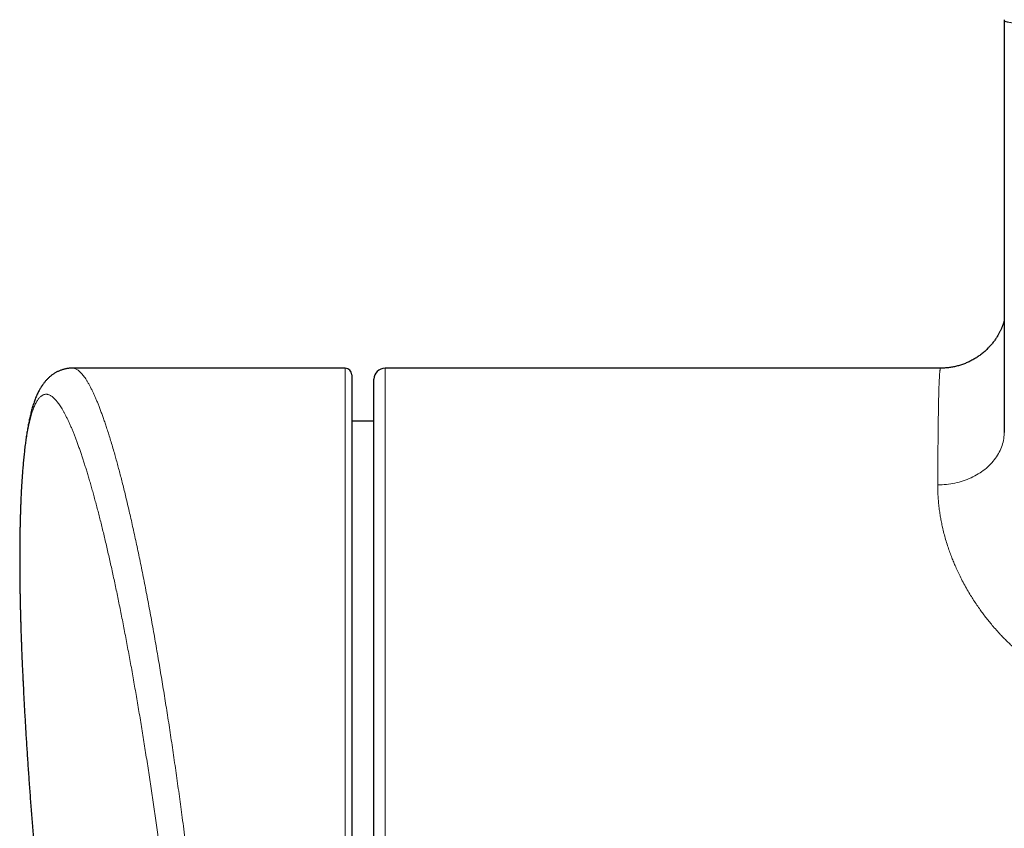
# Model space of a CAD drawing. Header units: millimetres. Extents: x 8 to 732, y 12 to 407.
# Tile 3 of 63: x 229 to 274, y 81 to 117. Entities that reach past the tile are written whole.
import ezdxf

# ---------------------------------------------------------------- set-up
doc = ezdxf.new("R2010")
doc.units = ezdxf.units.MM

msp = doc.modelspace()

# ---------------------------------------------------------------- linework, layer by layer
at = {"color": 7, "linetype": 'Continuous', "lineweight": 30}
for p, q in [((273.812, 117.401), (273.811, 117.363)), ((244.1, 101.682), (231.812, 101.682)), ((270.94, 101.682), (245.9, 101.682)), ((244.4, 101.382), (244.4, 66.31)), ((245.4, 63.234), (245.4, 101.182)), ((245.4, 99.287), (244.4, 99.295))]:
    msp.add_line(p, q, dxfattribs=at)
at = {"color": 252, "linetype": 'Continuous', "lineweight": 0}
for p, q in [((244.1, 66.209), (244.1, 101.682)), ((245.9, 101.682), (245.9, 63.132))]:
    msp.add_line(p, q, dxfattribs=at)
at = {"color": 7, "linetype": 'Continuous', "lineweight": 30}
for centre, radius, start, end in [((244.1, 101.382), 0.3, 360, 90), ((245.9, 101.182), 0.5, 90, 180)]:
    msp.add_arc(centre, radius, start, end, dxfattribs=at)
at = {"color": 252, "linetype": 'Continuous', "lineweight": 0}
for points, knots in [([(279.811, 117.135), (279.811, 117.135), (279.728, 117.135), (279.562, 117.135), (279.328, 117.135), (279.107, 117.135), (278.9, 117.136), (278.693, 117.137), (278.486, 117.138), (278.279, 117.139), (278.073, 117.14), (277.867, 117.141), (277.648, 117.143), (277.416, 117.146), (277.196, 117.148), (277, 117.151), (276.829, 117.153), (276.66, 117.156), (276.494, 117.158), (276.332, 117.161), (276.174, 117.165), (276.019, 117.168), (275.882, 117.172), (275.762, 117.175), (275.66, 117.178), (275.561, 117.18), (275.467, 117.183), (275.374, 117.187), (275.284, 117.19), (275.196, 117.193), (275.111, 117.197), (275.029, 117.2), (274.948, 117.204), (274.869, 117.208), (274.791, 117.212), (274.716, 117.216), (274.642, 117.22), (274.573, 117.225), (274.499, 117.23), (274.421, 117.236), (274.349, 117.242), (274.287, 117.248), (274.235, 117.253), (274.186, 117.259), (274.131, 117.265), (274.072, 117.273), (274.017, 117.282), (273.972, 117.29), (273.936, 117.298), (273.905, 117.306), (273.873, 117.315), (273.845, 117.326), (273.824, 117.339), (273.812, 117.351), (273.81, 117.359), (273.811, 117.363), (273.811, 117.363)], [0, 0, 0, 0, 0.000006, 0.025141, 0.050283, 0.071276, 0.092268, 0.113288, 0.134307, 0.155399, 0.17649, 0.19763, 0.21877, 0.244239, 0.269743, 0.287967, 0.306192, 0.324493, 0.342793, 0.360666, 0.378538, 0.396521, 0.414504, 0.427335, 0.440178, 0.452499, 0.464821, 0.477192, 0.489564, 0.502027, 0.51449, 0.527007, 0.539523, 0.552708, 0.565907, 0.579777, 0.593647, 0.607578, 0.621509, 0.640931, 0.660386, 0.675611, 0.690837, 0.706109, 0.721382, 0.747222, 0.773101, 0.794777, 0.816454, 0.83819, 0.859925, 0.894856, 0.929823, 0.964897, 0.999994, 1, 1, 1, 1]), ([(273.811, 98.817), (273.811, 100.878), (273.811, 104.999), (273.811, 111.181), (273.811, 115.302), (273.811, 117.363)], [0, 0, 0, 0, 0.333333, 0.666662, 1, 1, 1, 1]), ([(231.812, 101.681), (231.824, 101.681), (231.852, 101.681), (231.898, 101.671), (231.951, 101.653), (232.008, 101.625), (232.066, 101.586), (232.126, 101.537), (232.187, 101.479), (232.249, 101.41), (232.312, 101.331), (232.376, 101.243), (232.441, 101.144), (232.508, 101.035), (232.575, 100.915), (232.643, 100.786), (232.71, 100.651), (232.774, 100.514), (232.837, 100.374), (232.9, 100.227), (232.963, 100.072), (233.028, 99.908), (233.094, 99.734), (233.161, 99.549), (233.229, 99.357), (233.297, 99.157), (233.37, 98.936), (233.448, 98.692), (233.531, 98.424), (233.614, 98.145), (233.693, 97.872), (233.768, 97.606), (233.839, 97.349), (233.91, 97.085), (233.981, 96.814), (234.053, 96.532), (234.126, 96.24), (234.201, 95.937), (234.275, 95.627), (234.35, 95.309), (234.426, 94.979), (234.504, 94.635), (234.583, 94.277), (234.663, 93.911), (234.742, 93.538), (234.822, 93.157), (234.901, 92.768), (234.981, 92.371), (235.06, 91.971), (235.138, 91.568), (235.216, 91.161), (235.293, 90.747), (235.37, 90.327), (235.447, 89.901), (235.524, 89.468), (235.601, 89.029), (235.676, 88.596), (235.748, 88.169), (235.818, 87.748), (235.888, 87.324), (235.957, 86.895), (236.026, 86.461), (236.095, 86.022), (236.164, 85.578), (236.232, 85.131), (236.299, 84.68), (236.366, 84.225), (236.433, 83.765), (236.5, 83.3), (236.566, 82.832), (236.631, 82.361), (236.696, 81.888), (236.762, 81.395), (236.83, 80.883), (236.899, 80.35), (236.968, 79.816), (237.035, 79.279), (237.101, 78.74), (237.166, 78.202), (237.23, 77.665), (237.293, 77.128), (237.354, 76.591), (237.414, 76.053), (237.473, 75.519), (237.531, 74.987), (237.586, 74.458), (237.641, 73.93), (237.695, 73.401), (237.747, 72.872), (237.799, 72.342), (237.849, 71.813), (237.898, 71.283), (237.946, 70.752), (237.993, 70.22), (238.038, 69.69), (238.08, 69.188), (238.119, 68.712), (238.155, 68.263), (238.178, 67.966), (238.189, 67.817)], [0, 0, 0, 0, 0.006799, 0.016139, 0.025477, 0.035867, 0.046259, 0.05665, 0.06704, 0.077491, 0.087945, 0.098399, 0.10885, 0.11948, 0.130112, 0.140743, 0.151373, 0.160784, 0.170198, 0.179612, 0.189025, 0.198437, 0.208209, 0.217984, 0.22776, 0.237535, 0.247308, 0.25892, 0.270534, 0.282149, 0.293761, 0.303462, 0.313166, 0.322871, 0.332574, 0.342276, 0.352349, 0.362425, 0.372501, 0.382577, 0.39265, 0.403303, 0.413958, 0.424613, 0.435267, 0.445985, 0.456705, 0.467426, 0.478144, 0.488645, 0.499147, 0.50965, 0.520151, 0.530714, 0.541279, 0.551844, 0.562408, 0.572205, 0.582004, 0.591804, 0.601603, 0.6114, 0.621276, 0.631156, 0.641036, 0.650915, 0.660792, 0.670775, 0.680762, 0.69075, 0.700738, 0.710725, 0.720708, 0.73178, 0.742857, 0.753936, 0.765015, 0.776092, 0.787164, 0.798102, 0.809043, 0.819985, 0.830926, 0.841863, 0.852595, 0.863329, 0.874063, 0.884795, 0.895597, 0.9064, 0.917203, 0.928005, 0.938955, 0.949908, 0.960861, 0.971811, 0.981207, 0.990604, 1, 1, 1, 1]), ([(270.811, 96.414), (270.812, 96.508), (270.812, 96.695), (270.814, 96.968), (270.815, 97.234), (270.817, 97.494), (270.819, 97.747), (270.82, 97.982), (270.822, 98.201), (270.824, 98.404), (270.826, 98.602), (270.828, 98.794), (270.83, 98.981), (270.832, 99.158), (270.834, 99.327), (270.837, 99.487), (270.839, 99.642), (270.842, 99.792), (270.844, 99.936), (270.847, 100.064), (270.849, 100.177), (270.851, 100.277), (270.854, 100.373), (270.856, 100.483), (270.86, 100.605), (270.863, 100.734), (270.867, 100.856), (270.872, 100.97), (270.876, 101.075), (270.88, 101.168), (270.885, 101.25), (270.889, 101.322), (270.893, 101.387), (270.897, 101.446), (270.902, 101.498), (270.907, 101.543), (270.911, 101.582), (270.916, 101.613), (270.92, 101.639), (270.925, 101.659), (270.93, 101.673), (270.935, 101.68), (270.938, 101.682), (270.939, 101.682), (270.94, 101.682)], [0, 0, 0, 0, 0.027854, 0.055711, 0.083565, 0.1115, 0.139436, 0.167371, 0.191856, 0.216343, 0.240828, 0.265368, 0.289909, 0.314449, 0.337708, 0.360968, 0.384227, 0.407532, 0.430839, 0.454145, 0.472068, 0.489992, 0.507925, 0.525859, 0.553713, 0.58157, 0.609424, 0.637359, 0.665296, 0.693231, 0.717717, 0.742204, 0.766689, 0.791229, 0.81577, 0.84031, 0.863569, 0.88683, 0.910088, 0.933394, 0.956701, 0.980007, 0.997931, 1, 1, 1, 1]), ([(237.035, 67.977), (237.027, 68.082), (237.01, 68.291), (236.981, 68.64), (236.949, 69.023), (236.913, 69.441), (236.876, 69.86), (236.839, 70.272), (236.802, 70.675), (236.765, 71.069), (236.727, 71.465), (236.688, 71.862), (236.649, 72.259), (236.607, 72.675), (236.562, 73.108), (236.515, 73.56), (236.466, 74.012), (236.417, 74.465), (236.367, 74.918), (236.316, 75.362), (236.267, 75.796), (236.217, 76.22), (236.167, 76.643), (236.116, 77.067), (236.064, 77.49), (236.011, 77.914), (235.958, 78.336), (235.904, 78.758), (235.849, 79.18), (235.793, 79.601), (235.737, 80.021), (235.68, 80.439), (235.622, 80.857), (235.564, 81.274), (235.505, 81.689), (235.446, 82.102), (235.385, 82.514), (235.325, 82.925), (235.263, 83.333), (235.202, 83.738), (235.14, 84.139), (235.077, 84.536), (235.015, 84.93), (234.952, 85.322), (234.888, 85.711), (234.824, 86.099), (234.759, 86.483), (234.694, 86.864), (234.629, 87.242), (234.563, 87.618), (234.497, 87.99), (234.431, 88.358), (234.364, 88.724), (234.296, 89.086), (234.229, 89.444), (234.161, 89.798), (234.093, 90.148), (234.025, 90.495), (233.957, 90.837), (233.888, 91.174), (233.82, 91.505), (233.752, 91.831), (233.683, 92.151), (233.615, 92.467), (233.546, 92.779), (233.477, 93.086), (233.409, 93.388), (233.34, 93.685), (233.271, 93.977), (233.202, 94.264), (233.133, 94.546), (233.065, 94.822), (232.996, 95.093), (232.927, 95.359), (232.858, 95.618), (232.79, 95.872), (232.722, 96.12), (232.653, 96.363), (232.585, 96.599), (232.519, 96.824), (232.454, 97.039), (232.39, 97.244), (232.327, 97.444), (232.264, 97.639), (232.2, 97.83), (232.136, 98.016), (232.072, 98.196), (232.009, 98.37), (231.946, 98.538), (231.883, 98.699), (231.821, 98.853), (231.758, 99.005), (231.694, 99.152), (231.629, 99.294), (231.565, 99.429), (231.501, 99.557), (231.438, 99.676), (231.376, 99.788), (231.314, 99.892), (231.254, 99.986), (231.196, 100.07), (231.14, 100.146), (231.084, 100.214), (231.029, 100.276), (230.975, 100.33), (230.921, 100.377), (230.868, 100.416), (230.816, 100.449), (230.764, 100.474), (230.713, 100.492), (230.663, 100.502), (230.614, 100.505), (230.565, 100.5), (230.517, 100.488), (230.47, 100.469), (230.424, 100.441), (230.379, 100.407), (230.334, 100.364), (230.291, 100.314), (230.249, 100.257), (230.208, 100.194), (230.168, 100.124), (230.13, 100.046), (230.092, 99.962), (230.055, 99.871), (230.019, 99.772), (229.984, 99.666), (229.95, 99.553), (229.917, 99.433), (229.885, 99.305), (229.854, 99.171), (229.824, 99.029), (229.795, 98.88), (229.767, 98.724), (229.74, 98.562), (229.714, 98.392), (229.689, 98.214), (229.665, 98.03), (229.643, 97.839), (229.621, 97.643), (229.601, 97.443), (229.583, 97.239), (229.565, 97.028), (229.548, 96.811), (229.533, 96.588), (229.518, 96.358), (229.505, 96.122), (229.493, 95.88), (229.482, 95.632), (229.472, 95.378), (229.463, 95.118), (229.455, 94.851), (229.448, 94.579), (229.443, 94.301), (229.438, 94.017), (229.435, 93.727), (229.433, 93.432), (229.432, 93.131), (229.432, 92.824), (229.434, 92.515), (229.436, 92.204), (229.44, 91.891), (229.445, 91.573), (229.451, 91.251), (229.458, 90.923), (229.466, 90.591), (229.475, 90.254), (229.485, 89.912), (229.497, 89.566), (229.509, 89.216), (229.523, 88.862), (229.533, 88.623), (229.538, 88.504)], [0, 0, 0, 0, 0.00446, 0.00892, 0.014783, 0.020647, 0.026517, 0.032387, 0.037853, 0.04332, 0.048787, 0.054266, 0.059745, 0.065224, 0.071418, 0.077611, 0.083804, 0.090015, 0.096227, 0.102437, 0.108251, 0.114066, 0.11988, 0.125694, 0.131533, 0.137374, 0.143214, 0.149054, 0.15492, 0.160786, 0.166653, 0.172519, 0.178411, 0.184304, 0.190196, 0.196089, 0.202004, 0.20792, 0.213843, 0.219765, 0.225631, 0.231498, 0.237364, 0.24323, 0.249122, 0.255014, 0.260907, 0.266799, 0.272717, 0.278636, 0.284555, 0.290473, 0.296418, 0.302363, 0.308309, 0.314254, 0.320222, 0.326191, 0.332166, 0.338142, 0.344063, 0.349985, 0.355907, 0.361828, 0.367776, 0.373724, 0.379673, 0.385621, 0.391595, 0.397571, 0.403546, 0.409521, 0.415523, 0.421525, 0.427528, 0.43353, 0.439556, 0.445583, 0.451616, 0.45765, 0.463333, 0.469016, 0.474705, 0.480394, 0.486241, 0.492089, 0.497936, 0.503783, 0.509656, 0.51553, 0.521403, 0.527276, 0.533536, 0.539796, 0.546056, 0.552316, 0.558607, 0.564899, 0.571192, 0.577483, 0.583387, 0.589292, 0.595197, 0.601101, 0.607032, 0.612963, 0.618895, 0.624826, 0.630785, 0.636744, 0.642704, 0.648662, 0.654649, 0.660636, 0.666623, 0.67261, 0.678622, 0.684634, 0.690653, 0.696672, 0.70251, 0.708349, 0.714188, 0.720026, 0.725891, 0.731757, 0.737623, 0.743488, 0.74938, 0.755273, 0.761166, 0.767058, 0.772978, 0.778898, 0.784819, 0.790739, 0.796684, 0.802629, 0.808581, 0.814534, 0.820302, 0.826072, 0.831842, 0.837611, 0.843406, 0.849202, 0.854998, 0.860793, 0.866615, 0.872438, 0.878261, 0.884082, 0.889932, 0.895781, 0.901631, 0.90748, 0.913354, 0.919228, 0.925108, 0.930988, 0.936716, 0.942443, 0.948171, 0.953898, 0.959651, 0.965405, 0.971158, 0.976911, 0.98269, 0.98847, 0.99425, 1, 1, 1, 1]), ([(270.811, 96.414), (270.942, 96.418), (271.204, 96.425), (271.591, 96.489), (271.964, 96.589), (272.317, 96.729), (272.644, 96.904), (272.94, 97.111), (273.2, 97.349), (273.418, 97.611), (273.592, 97.894), (273.718, 98.193), (273.797, 98.502), (273.806, 98.712), (273.811, 98.817)], [0, 0, 0, 0, 0.083333, 0.166667, 0.25, 0.333333, 0.416667, 0.5, 0.583333, 0.666667, 0.75, 0.833333, 0.916667, 1, 1, 1, 1]), ([(279.812, 86.968), (279.715, 86.968), (279.52, 86.97), (279.229, 86.983), (278.937, 87.004), (278.646, 87.035), (278.379, 87.072), (278.138, 87.114), (277.921, 87.157), (277.705, 87.206), (277.475, 87.266), (277.23, 87.338), (276.971, 87.424), (276.716, 87.519), (276.465, 87.623), (276.217, 87.737), (275.974, 87.859), (275.735, 87.989), (275.501, 88.127), (275.272, 88.273), (275.048, 88.427), (274.83, 88.587), (274.627, 88.745), (274.439, 88.9), (274.265, 89.051), (274.096, 89.206), (273.937, 89.358), (273.787, 89.508), (273.627, 89.675), (273.453, 89.865), (273.276, 90.069), (273.114, 90.265), (272.966, 90.453), (272.823, 90.643), (272.679, 90.842), (272.536, 91.051), (272.394, 91.268), (272.248, 91.504), (272.101, 91.756), (271.953, 92.026), (271.82, 92.286), (271.7, 92.535), (271.598, 92.763), (271.508, 92.978), (271.421, 93.197), (271.335, 93.429), (271.248, 93.686), (271.166, 93.954), (271.09, 94.23), (271.027, 94.489), (270.976, 94.731), (270.934, 94.957), (270.896, 95.195), (270.863, 95.447), (270.837, 95.711), (270.821, 95.959), (270.812, 96.194), (270.811, 96.341), (270.811, 96.414)], [0, 0, 0, 0, 0.017072, 0.034147, 0.051218, 0.068415, 0.085612, 0.098621, 0.111636, 0.124651, 0.137659, 0.153796, 0.169938, 0.186074, 0.202364, 0.218654, 0.235091, 0.251534, 0.267971, 0.284691, 0.301423, 0.318156, 0.334878, 0.349409, 0.363945, 0.378482, 0.393014, 0.40614, 0.419266, 0.437825, 0.456384, 0.47238, 0.488382, 0.504384, 0.520381, 0.538383, 0.556388, 0.574389, 0.596504, 0.618623, 0.640737, 0.660337, 0.679938, 0.696791, 0.713644, 0.734141, 0.754638, 0.778165, 0.801698, 0.825226, 0.845027, 0.864831, 0.884632, 0.90883, 0.933033, 0.957232, 0.978616, 1, 1, 1, 1])]:
    msp.add_open_spline(points, degree=3, knots=knots, dxfattribs=at)
at = {"color": 7, "linetype": 'Continuous', "lineweight": 30}
for points, knots in [([(273.811, 117.361), (273.811, 116.33), (273.811, 114.21), (273.811, 111.001), (273.811, 107.735), (273.811, 104.47), (273.811, 101.485), (273.811, 99.588), (273.811, 98.779)], [0, 0, 0, 0, 0.166476, 0.342285, 0.518039, 0.693737, 0.86938, 1, 1, 1, 1]), ([(273.811, 103.835), (273.809, 103.83), (273.805, 103.813), (273.795, 103.781), (273.783, 103.742), (273.769, 103.7), (273.754, 103.657), (273.737, 103.612), (273.719, 103.565), (273.699, 103.516), (273.678, 103.465), (273.654, 103.412), (273.627, 103.357), (273.599, 103.3), (273.567, 103.24), (273.533, 103.178), (273.495, 103.115), (273.454, 103.05), (273.41, 102.984), (273.363, 102.917), (273.312, 102.849), (273.26, 102.783), (273.206, 102.718), (273.15, 102.656), (273.09, 102.592), (273.028, 102.529), (272.961, 102.466), (272.891, 102.404), (272.819, 102.345), (272.746, 102.287), (272.67, 102.232), (272.593, 102.179), (272.514, 102.128), (272.433, 102.08), (272.351, 102.035), (272.268, 101.992), (272.184, 101.952), (272.098, 101.915), (272.012, 101.88), (271.924, 101.848), (271.836, 101.819), (271.747, 101.792), (271.658, 101.769), (271.568, 101.748), (271.477, 101.73), (271.386, 101.715), (271.295, 101.703), (271.204, 101.693), (271.113, 101.687), (271.025, 101.683), (270.967, 101.682), (270.94, 101.682)], [0, 0, 0, 0, 0.007262, 0.023217, 0.039006, 0.054715, 0.070431, 0.086217, 0.102146, 0.118299, 0.134749, 0.151566, 0.168814, 0.186549, 0.204815, 0.223642, 0.243046, 0.263024, 0.283553, 0.304595, 0.326097, 0.347995, 0.367936, 0.390348, 0.410691, 0.433451, 0.456381, 0.479387, 0.502437, 0.525507, 0.548577, 0.571636, 0.594671, 0.617677, 0.640647, 0.663578, 0.686468, 0.709314, 0.732116, 0.754874, 0.777587, 0.800255, 0.822878, 0.845458, 0.867993, 0.890486, 0.912936, 0.935344, 0.957709, 0.980034, 1, 1, 1, 1]), ([(231.812, 101.682), (231.803, 101.682), (231.773, 101.682), (231.722, 101.68), (231.657, 101.675), (231.593, 101.667), (231.529, 101.656), (231.466, 101.642), (231.403, 101.626), (231.342, 101.608), (231.282, 101.587), (231.223, 101.564), (231.165, 101.538), (231.109, 101.51), (231.054, 101.481), (231, 101.449), (230.948, 101.415), (230.897, 101.379), (230.848, 101.342), (230.801, 101.303), (230.754, 101.263), (230.709, 101.22), (230.665, 101.176), (230.622, 101.13), (230.58, 101.081), (230.538, 101.03), (230.497, 100.977), (230.457, 100.92), (230.417, 100.861), (230.378, 100.798), (230.34, 100.733), (230.302, 100.664), (230.264, 100.59), (230.226, 100.51), (230.188, 100.425), (230.151, 100.335), (230.115, 100.241), (230.079, 100.142), (230.046, 100.041), (230.013, 99.938), (229.983, 99.833), (229.954, 99.726), (229.927, 99.619), (229.9, 99.51), (229.876, 99.4), (229.852, 99.289), (229.829, 99.176), (229.808, 99.062), (229.787, 98.947), (229.767, 98.831), (229.748, 98.713), (229.73, 98.593), (229.712, 98.471), (229.695, 98.347), (229.679, 98.222), (229.663, 98.094), (229.648, 97.965), (229.634, 97.834), (229.62, 97.701), (229.606, 97.565), (229.594, 97.427), (229.581, 97.288), (229.569, 97.147), (229.558, 97.004), (229.547, 96.859), (229.537, 96.712), (229.528, 96.564), (229.518, 96.412), (229.51, 96.259), (229.501, 96.104), (229.493, 95.947), (229.486, 95.787), (229.479, 95.626), (229.473, 95.463), (229.467, 95.298), (229.462, 95.131), (229.457, 94.962), (229.452, 94.791), (229.448, 94.618), (229.444, 94.442), (229.441, 94.265), (229.438, 94.085), (229.436, 93.904), (229.434, 93.72), (229.433, 93.535), (229.432, 93.348), (229.432, 93.16), (229.432, 92.969), (229.432, 92.776), (229.433, 92.581), (229.435, 92.385), (229.436, 92.187), (229.439, 91.988), (229.441, 91.788), (229.444, 91.586), (229.448, 91.382), (229.452, 91.176), (229.456, 90.968), (229.461, 90.759), (229.467, 90.548), (229.473, 90.336), (229.479, 90.121), (229.485, 89.906), (229.492, 89.688), (229.5, 89.468), (229.508, 89.247), (229.516, 89.025), (229.525, 88.802), (229.532, 88.629), (229.536, 88.53), (229.537, 88.507)], [0, 0, 0, 0, 0.002036, 0.007254, 0.012457, 0.017649, 0.022837, 0.028026, 0.033221, 0.03843, 0.043659, 0.048916, 0.054209, 0.059547, 0.06494, 0.070403, 0.07609, 0.081637, 0.087304, 0.093103, 0.099054, 0.105174, 0.111486, 0.118013, 0.124782, 0.131822, 0.139167, 0.14685, 0.154912, 0.163392, 0.172328, 0.18122, 0.191255, 0.201807, 0.212894, 0.224469, 0.236438, 0.248668, 0.26102, 0.27335, 0.285578, 0.297671, 0.309616, 0.321418, 0.333087, 0.344634, 0.356075, 0.367423, 0.378426, 0.389474, 0.400447, 0.411354, 0.422202, 0.432999, 0.443752, 0.454465, 0.465146, 0.47564, 0.486243, 0.496811, 0.507341, 0.517833, 0.528283, 0.538687, 0.549043, 0.559347, 0.569715, 0.580061, 0.590382, 0.600681, 0.61096, 0.621222, 0.631468, 0.641701, 0.651923, 0.662137, 0.672344, 0.682547, 0.692747, 0.702947, 0.713148, 0.723353, 0.733562, 0.743779, 0.754008, 0.764097, 0.774268, 0.784452, 0.79464, 0.804822, 0.814988, 0.825131, 0.835243, 0.845314, 0.855375, 0.865487, 0.875593, 0.885694, 0.895793, 0.905891, 0.915989, 0.92609, 0.936194, 0.946304, 0.956448, 0.966573, 0.976685, 0.986787, 0.996881, 1, 1, 1, 1]), ([(229.538, 88.504), (229.538, 88.504), (229.543, 88.383), (229.553, 88.139), (229.57, 87.772), (229.583, 87.514), (229.59, 87.377), (229.591, 87.365)], [0, 0, 0, 0, 0.001603, 0.324051, 0.646545, 0.96904, 1, 1, 1, 1]), ([(229.57, 87.791), (229.579, 87.608), (229.599, 87.177), (229.635, 86.5), (229.676, 85.76), (229.72, 85.02), (229.767, 84.28), (229.817, 83.54), (229.869, 82.8), (229.924, 82.061), (229.982, 81.321), (230.043, 80.582), (230.107, 79.843), (230.173, 79.105), (230.242, 78.366), (230.314, 77.628), (230.388, 76.89), (230.466, 76.153), (230.546, 75.415), (230.628, 74.678), (230.714, 73.941), (230.802, 73.205), (230.893, 72.469), (230.987, 71.733), (231.084, 70.998), (231.183, 70.262), (231.285, 69.528), (231.381, 68.854), (231.444, 68.425), (231.471, 68.242)], [0, 0, 0, 0, 0.028035, 0.06577, 0.103507, 0.141243, 0.178981, 0.216719, 0.254458, 0.292197, 0.329937, 0.367678, 0.40542, 0.443162, 0.480905, 0.518648, 0.556392, 0.594136, 0.631881, 0.669627, 0.707373, 0.74512, 0.782868, 0.820616, 0.858364, 0.896113, 0.933862, 0.971612, 1, 1, 1, 1])]:
    msp.add_open_spline(points, degree=3, knots=knots, dxfattribs=at)

doc.saveas('drawing.dxf')
